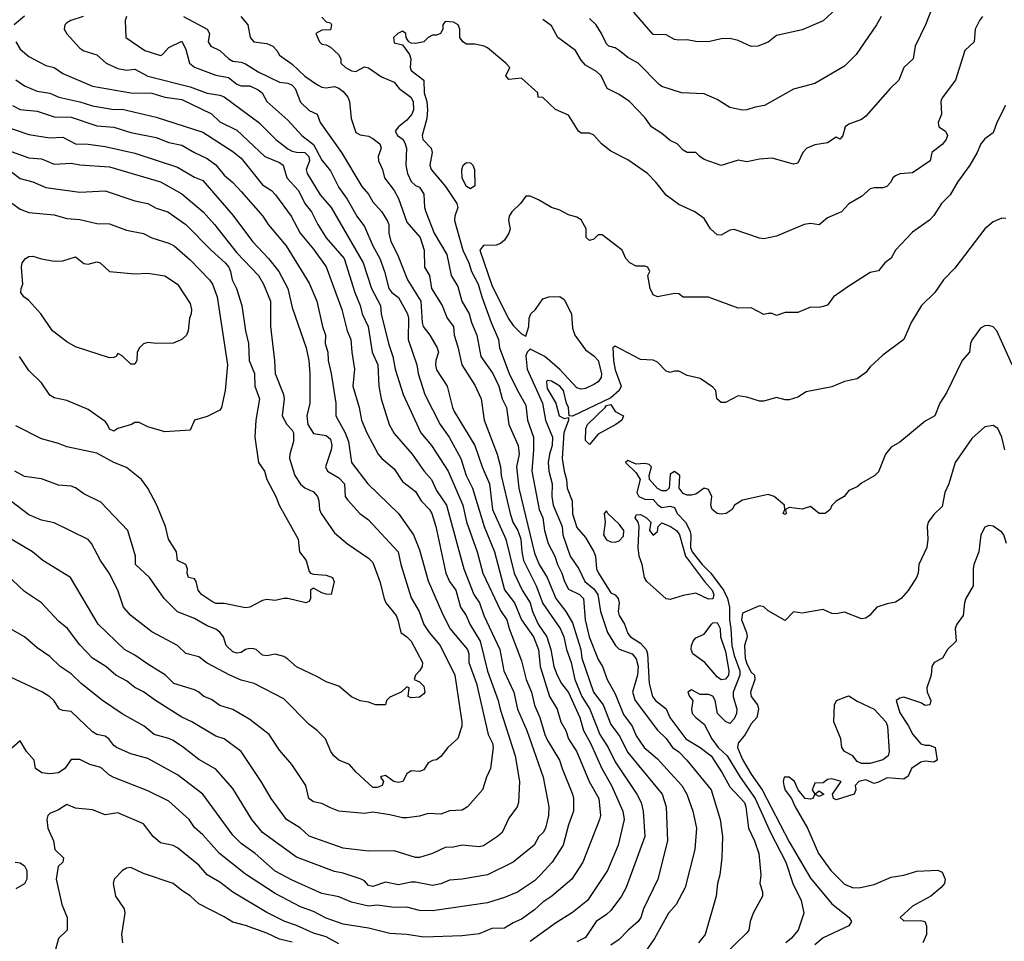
# Model space of a CAD drawing. Header units: metres. Extents: x -46681 to -43747, y -240911 to -237677.
# Tile 109 of 256: x -45896 to -45780, y -240213 to -240104. Entities that reach past the tile are written whole.
import ezdxf

# ---------------------------------------------------------------- set-up
doc = ezdxf.new("R2010")
doc.units = ezdxf.units.M
doc.layers.add('CONTOUR_INDEX', color=1, linetype='Continuous')
doc.layers.add('CONTOUR_INTER', color=3, linetype='Continuous')

msp = doc.modelspace()

# ---------------------------------------------------------------- linework, layer by layer
at = {"layer": 'CONTOUR_INDEX'}
for points, elevation in [([(-45883.58, -240104.02), (-45883.75, -240104.52), (-45883.66, -240106.52), (-45881.45, -240108.02), (-45879.6, -240108.62), (-45879.37, -240108.52), (-45878.6, -240107.69), (-45877.1, -240106.95), (-45876.6, -240107.91), (-45876.18, -240109.52), (-45875.6, -240109.99), (-45873.1, -240110.93), (-45871.6, -240111.21), (-45870.6, -240112), (-45870.1, -240112.2), (-45869.1, -240112.2), (-45868.1, -240112.64), (-45867.62, -240113.02), (-45867.1, -240114.03), (-45864.6, -240116.23), (-45862.97, -240118.02), (-45861.6, -240119.09), (-45860.6, -240120.95), (-45859.6, -240122.18), (-45858.6, -240124.15), (-45857.63, -240125.52), (-45856.5, -240127.52), (-45855.6, -240128.72), (-45854.6, -240131), (-45853.78, -240132.52), (-45853.25, -240134.02), (-45852.74, -240136.02), (-45852.39, -240136.52), (-45851.6, -240137.09), (-45850.54, -240139.02), (-45850.42, -240139.52), (-45850.46, -240142.02), (-45849.43, -240145.02), (-45849.28, -240146.02), (-45848.5, -240148.52), (-45846.68, -240152.02), (-45845.63, -240153.52), (-45844.26, -240156.02), (-45843.64, -240158.02), (-45842.88, -240159.52), (-45841.52, -240164.02), (-45840.28, -240167.02), (-45839.1, -240171.47), (-45837.95, -240173.02), (-45837.1, -240175.03), (-45835.7, -240177.02), (-45835.1, -240178.52), (-45834.93, -240180.52), (-45833.83, -240184.02), (-45832.9, -240185.52), (-45832.49, -240187.02), (-45831.88, -240188.02), (-45831.58, -240189.02), (-45830.6, -240190.53), (-45829.15, -240194.02), (-45828.03, -240196.02), (-45827.82, -240198.02), (-45827.94, -240198.52), (-45829.9, -240203.52), (-45831.19, -240205.52), (-45833.54, -240207.52), (-45834.6, -240208.23), (-45835.6, -240209.13), (-45837.1, -240210.24), (-45838.1, -240210.65), (-45839.1, -240211.28), (-45840.6, -240211.33), (-45842.1, -240211.97), (-45844.1, -240212.18), (-45848.6, -240212.35), (-45850.6, -240212.03), (-45852.6, -240211.93), (-45855.1, -240211.28), (-45858.1, -240210.84), (-45860.1, -240210.11), (-45861.6, -240209.35), (-45863.1, -240208.79), (-45866.1, -240207.23), (-45869.6, -240204.94), (-45872.65, -240202.52), (-45874.6, -240200.32), (-45875.6, -240199.46), (-45876.21, -240198.52), (-45878.6, -240196.35), (-45881.1, -240195.12), (-45885.1, -240193.57), (-45885.6, -240193.29), (-45886.6, -240192.39), (-45887.9, -240192.02), (-45889.1, -240191.46), (-45890.1, -240191.44), (-45890.86, -240192.52), (-45891.6, -240193.02), (-45892.6, -240193.15), (-45893.57, -240193.02), (-45894.31, -240192.52), (-45894.46, -240191.52), (-45895.36, -240190.52), (-45896.1, -240189.25), (-45897.1, -240190.12)], 105), ([(-45780.14, -240114.52), (-45781.16, -240116.52), (-45781.6, -240117.72), (-45782.6, -240118.42), (-45783.07, -240119.02), (-45783.47, -240120.02), (-45784.34, -240121.52), (-45785.82, -240123.52), (-45786.68, -240125.02), (-45787.7, -240126.02), (-45788.6, -240127.45), (-45789.1, -240127.98), (-45791.1, -240129.39), (-45793.09, -240131.52), (-45793.6, -240132.48), (-45794.35, -240133.02), (-45795.1, -240133.97), (-45796.1, -240134.17), (-45798.6, -240135.75), (-45800.41, -240137.02), (-45801.1, -240137.99), (-45801.6, -240138.16), (-45802.1, -240138.28), (-45803.1, -240138.24), (-45804.6, -240138.85), (-45806.1, -240138.87), (-45807.1, -240139.21), (-45807.6, -240138.99), (-45808.1, -240138.96), (-45808.6, -240139.11), (-45810.1, -240138.29), (-45811.6, -240138.33), (-45815.1, -240137.06), (-45818.1, -240137.04), (-45818.6, -240136.65), (-45819.1, -240136.61), (-45821.1, -240137), (-45821.6, -240136.77), (-45821.96, -240136.02), (-45822.26, -240134.52), (-45822.01, -240134.02), (-45822.23, -240133.52), (-45822.6, -240133.39), (-45823.6, -240133.4), (-45824.38, -240133.02), (-45824.84, -240132.52), (-45825.25, -240131.52), (-45827.6, -240129.7), (-45828.1, -240129.72), (-45828.6, -240130.21), (-45829.1, -240130.38), (-45829.51, -240130.02), (-45829.51, -240129.02), (-45830.1, -240127.95), (-45830.6, -240127.65), (-45831.6, -240127.37), (-45832.6, -240126.82), (-45833.6, -240126.49), (-45835.1, -240125.6), (-45836.1, -240125.17), (-45836.6, -240125.16), (-45837.24, -240126.02), (-45838.24, -240127.02), (-45838.55, -240127.52), (-45838.63, -240128.02), (-45838.46, -240129.02), (-45838.59, -240129.52), (-45839.1, -240130.33), (-45839.6, -240130.74), (-45840.1, -240130.93), (-45841.6, -240130.99), (-45842.02, -240131.52), (-45840.6, -240135.66), (-45838.68, -240139.52), (-45838.1, -240140.37), (-45837.1, -240141.36), (-45836.6, -240141.64), (-45836.26, -240140.52), (-45836.21, -240139.52), (-45836, -240139.02), (-45835.48, -240138.52), (-45834.6, -240137.26), (-45833.88, -240137.02), (-45832.6, -240136.99), (-45832.1, -240137.33), (-45831.23, -240139.02), (-45831.1, -240140.7), (-45830.83, -240141.52), (-45829.6, -240143.26), (-45828.6, -240143.94), (-45828.08, -240144.52), (-45827.68, -240146.02), (-45827.72, -240146.52), (-45828.09, -240147.02), (-45828.6, -240147.34), (-45829.6, -240147.79), (-45830.1, -240147.89), (-45830.6, -240147.71), (-45832.6, -240145.57), (-45834.36, -240144.02), (-45836.1, -240143.19), (-45836.43, -240143.52), (-45836.6, -240143.96), (-45836.46, -240145.52), (-45834.64, -240149.52), (-45834.29, -240151.52), (-45833.48, -240153.52), (-45833.51, -240154.52), (-45833.83, -240155.52), (-45833.98, -240156.52), (-45833.89, -240157.52), (-45833.52, -240159.02), (-45833.53, -240160.52), (-45833.37, -240161.52), (-45832.33, -240164.02), (-45832.25, -240165.02), (-45831.38, -240167.52), (-45830.35, -240169.02), (-45829.65, -240170.52), (-45828.6, -240171.37), (-45828.13, -240172.02), (-45827.8, -240174.02), (-45827.01, -240176.52), (-45826.04, -240178.02), (-45825.6, -240178.47), (-45824.1, -240179), (-45823.6, -240179.61), (-45823.4, -240180.52), (-45823.46, -240181.52), (-45824.03, -240183.52), (-45823.74, -240184.52), (-45821.1, -240188), (-45820.1, -240188.97), (-45819.34, -240190.02), (-45818.6, -240190.55), (-45817.64, -240191.52), (-45814.8, -240195.02), (-45813.75, -240198.52), (-45813.47, -240200.52), (-45813.52, -240203.02), (-45813.78, -240205.02), (-45814.06, -240206.02), (-45814.19, -240207.52), (-45815.5, -240212.02), (-45816.27, -240213.02)], 100), ([(-45902.6, -240115.35), (-45895.1, -240117.92), (-45892.6, -240118.29), (-45891.1, -240118.22), (-45889.6, -240119.01), (-45888.1, -240119.04), (-45886.1, -240119.32), (-45882.6, -240120.1), (-45877.6, -240121.75), (-45875.6, -240122.93), (-45874.6, -240123.32), (-45871.1, -240127.41), (-45868.75, -240130.52), (-45866.88, -240132.52), (-45865.68, -240134.02), (-45864.6, -240136.02), (-45864.1, -240138.26), (-45862.45, -240143.02), (-45862.15, -240144.52), (-45862.03, -240146.02), (-45862.03, -240149.52), (-45862.36, -240151.02), (-45862.24, -240152.02), (-45861.6, -240153.11), (-45860.1, -240153.31), (-45859.6, -240153.76), (-45859.44, -240154.52), (-45859.5, -240155.02), (-45860.17, -240157.02), (-45859.93, -240157.52), (-45858.6, -240158.32), (-45857.96, -240159.02), (-45857.87, -240160.52), (-45857.6, -240160.91), (-45856.13, -240162.52), (-45855.1, -240163.27), (-45851.63, -240167.02), (-45851.32, -240168.52), (-45850.1, -240172.44), (-45849.14, -240174.02), (-45848.6, -240175.58), (-45847.99, -240176.52), (-45846.69, -240178.02), (-45844.95, -240181.52), (-45844.14, -240187.02), (-45844.15, -240187.52), (-45844.6, -240188.99), (-45845.8, -240190.02), (-45846.6, -240191.1), (-45847.1, -240191.49), (-45847.6, -240191.58), (-45848.1, -240191.86), (-45848.6, -240192.66), (-45849.1, -240192.86), (-45850.1, -240192.8), (-45850.6, -240193.15), (-45851.06, -240194.02), (-45851.6, -240194.14), (-45852.12, -240194.02), (-45853.1, -240193.32), (-45853.6, -240193.43), (-45853.72, -240193.52), (-45853.37, -240194.02), (-45853.51, -240194.52), (-45854.1, -240194.76), (-45854.6, -240194.73), (-45856.6, -240192.9), (-45857.34, -240192.02), (-45858.6, -240191.54), (-45859.18, -240191.02), (-45859.56, -240190.52), (-45860.19, -240189.02), (-45861.15, -240188.02), (-45862.1, -240187.33), (-45865.1, -240184.32), (-45868.58, -240182.52), (-45870.1, -240182.12), (-45871.43, -240181.52), (-45874.1, -240180.1), (-45875.1, -240179.38), (-45876.6, -240178.96), (-45877.6, -240178.02), (-45880.6, -240176.41), (-45883.1, -240174.5), (-45883.94, -240173.52), (-45884.62, -240171.52), (-45885.65, -240169.52), (-45886.64, -240168.02), (-45887.71, -240166.02), (-45888.1, -240165.57), (-45892.1, -240163.61), (-45893.6, -240163.29), (-45895.1, -240162.68), (-45897.1, -240161.15)], 110), ([(-45896.68, -240203.52), (-45896.1, -240203.62), (-45895.6, -240203.94), (-45895.33, -240204.52), (-45895.33, -240205.52), (-45895.6, -240206.08), (-45896.6, -240206.66)], 105)]:
    msp.add_lwpolyline(points, dxfattribs=dict(at, elevation=elevation))
at = {"layer": 'CONTOUR_INTER'}
for points, elevation in [([(-45788.77, -240103.02), (-45789.55, -240105.02), (-45790.8, -240107.52), (-45791.01, -240109.02), (-45792.11, -240110.02), (-45792.69, -240111.52), (-45793.74, -240112.52), (-45796.6, -240115.76), (-45797.1, -240116.15), (-45798.6, -240116.69), (-45799.02, -240117.02), (-45799.3, -240118.02), (-45799.6, -240118.48), (-45800.1, -240118.23), (-45801.1, -240118.89), (-45802.6, -240119.13), (-45803.55, -240119.52), (-45804.01, -240120.02), (-45804.6, -240121.27), (-45805.1, -240121.42), (-45807.6, -240120.7), (-45809.1, -240120.81), (-45810.6, -240121.15), (-45811.6, -240120.94), (-45813.6, -240121.56), (-45815.6, -240120.87), (-45816.14, -240120.52), (-45816.6, -240120.04), (-45817.6, -240120.03), (-45818.1, -240119.74), (-45818.81, -240119.02), (-45819.6, -240118.63), (-45820.6, -240117.8), (-45821.83, -240117.02), (-45822.6, -240115.9), (-45824.39, -240114.02), (-45825.6, -240113.21), (-45827.05, -240112.52), (-45827.75, -240111.02), (-45828.27, -240110.52), (-45829.6, -240109.76), (-45830.1, -240109.17), (-45830.75, -240108.02), (-45832.82, -240106.52), (-45833.6, -240105.13), (-45834.6, -240104.4)], 102), ([(-45800.1, -240103.12), (-45801.6, -240104.56), (-45804.1, -240105.59), (-45807.1, -240106.27), (-45808.1, -240107.07), (-45809.3, -240107.52), (-45810.1, -240107.57), (-45811.6, -240106.86), (-45812.6, -240106.61), (-45813.6, -240106.64), (-45815.1, -240107.01), (-45816.6, -240106.96), (-45817.6, -240106.76), (-45818.6, -240106.83), (-45819.1, -240106.72), (-45820.1, -240106.18), (-45821.6, -240106.13), (-45823.9, -240103.52)], 104), ([(-45888.68, -240104.02), (-45890.16, -240104.52), (-45890.6, -240104.79), (-45890.85, -240105.02), (-45890.94, -240105.52), (-45890.6, -240106.08), (-45889.1, -240107.74), (-45888.6, -240108.06), (-45887.1, -240108.53), (-45885.98, -240109.52), (-45884.6, -240110.15), (-45883.6, -240110.36), (-45882.6, -240110.24), (-45881.1, -240111.04), (-45876.1, -240112.31), (-45874.1, -240113.07), (-45872.6, -240113.3), (-45872.1, -240113.5), (-45868.03, -240116.52), (-45866.01, -240118.52), (-45864.6, -240119.59), (-45864.1, -240119.88), (-45863.6, -240119.99), (-45862.6, -240120.04), (-45862.13, -240120.52), (-45862.06, -240121.02), (-45862.46, -240122.02), (-45862.35, -240122.52), (-45860.81, -240125.02), (-45859.5, -240126.52), (-45855.73, -240133.02), (-45854.77, -240136.02), (-45853.71, -240138.02), (-45853.64, -240139.02), (-45852.78, -240142.52), (-45852.24, -240144.02), (-45851.96, -240145.52), (-45851.03, -240148.52), (-45848.95, -240153.02), (-45847.69, -240154.52), (-45845.75, -240157.52), (-45844.03, -240161.52), (-45843.6, -240163.47), (-45842.33, -240167.02), (-45841.66, -240169.52), (-45839.6, -240173.91), (-45838.84, -240175.02), (-45838.57, -240176.02), (-45837.1, -240179.83), (-45836.56, -240182.02), (-45835.95, -240183.52), (-45835.6, -240185.04), (-45834.94, -240186.52), (-45834.35, -240188.52), (-45834.1, -240189.14), (-45832.63, -240191.52), (-45832.34, -240192.52), (-45831.1, -240195.52), (-45830.99, -240196.02), (-45831, -240197.52), (-45831.6, -240199.15), (-45832.21, -240201.52), (-45833.5, -240203.52), (-45834.87, -240205.02), (-45835.6, -240205.72), (-45837.6, -240207.04), (-45839.1, -240207.68), (-45841.1, -240208.3), (-45847.6, -240209.25), (-45849.1, -240209.23), (-45850.6, -240208.83), (-45852.1, -240208.86), (-45854.1, -240208.6), (-45855.1, -240208.71), (-45857.1, -240208.23), (-45858.6, -240207.61), (-45860.6, -240207.21), (-45864.1, -240205.64), (-45866.1, -240204.57), (-45868.45, -240202.52), (-45870.1, -240201.34), (-45871.1, -240200.35), (-45874.6, -240195.52), (-45877.6, -240193.27), (-45881.1, -240191.33), (-45883.1, -240190.78), (-45884.79, -240190.02), (-45885.1, -240189.81), (-45885.68, -240189.02), (-45886.1, -240188.72), (-45887.1, -240188.5), (-45887.6, -240188.2), (-45890.1, -240185.8), (-45891.1, -240185.7), (-45891.49, -240185.52), (-45892.15, -240184.52), (-45892.6, -240184.07), (-45893.49, -240183.52), (-45898.6, -240181.14)], 106), ([(-45895.6, -240104), (-45896.81, -240105.02)], 107), ([(-45876.89, -240104.02), (-45874.1, -240105.52), (-45873.83, -240106.02), (-45873.97, -240107.02), (-45873.68, -240107.52), (-45872.6, -240108.04), (-45871.54, -240109.02), (-45871.1, -240109.29), (-45870.1, -240109.4), (-45869.6, -240109.59), (-45868.1, -240110.55), (-45865.6, -240111.76), (-45864.6, -240111.87), (-45864.1, -240112.1), (-45863.75, -240112.52), (-45863.1, -240114.13), (-45862.1, -240115.09), (-45861.17, -240115.52), (-45860.8, -240116.52), (-45858.31, -240120.02), (-45855.91, -240124.02), (-45855.1, -240124.95), (-45854.6, -240125.83), (-45853.6, -240126.97), (-45852.92, -240128.02), (-45852.73, -240128.52), (-45852.71, -240129.52), (-45852.49, -240130.52), (-45851.7, -240132.02), (-45850.54, -240135.02), (-45848.97, -240137.52), (-45848.81, -240140.02), (-45848.68, -240140.52), (-45847.9, -240141.52), (-45847.05, -240143.02), (-45846.89, -240143.52), (-45847.2, -240144.52), (-45847.24, -240145.02), (-45847.1, -240145.6), (-45845.86, -240147.52), (-45845.25, -240150.02), (-45845.02, -240150.52), (-45842.6, -240154.5), (-45841.75, -240157.02), (-45840.86, -240159.02), (-45840.52, -240162.02), (-45838.96, -240165.52), (-45837.99, -240169.52), (-45837.04, -240171.52), (-45836.1, -240173.01), (-45835.81, -240174.02), (-45835.16, -240175.52), (-45834.15, -240177.02), (-45833.65, -240178.52), (-45833.31, -240180.52), (-45832.91, -240181.52), (-45832.4, -240182.52), (-45831.6, -240183.57), (-45830.26, -240186.52), (-45829.83, -240188.02), (-45828.98, -240189.52), (-45827.64, -240192.52), (-45826.53, -240194.52), (-45825.18, -240197.52), (-45825.03, -240198.52), (-45825.75, -240201.52), (-45827, -240204.52), (-45829.35, -240208.02), (-45831.1, -240209.46), (-45833.1, -240210.69), (-45836.1, -240212.87)], 104), ([(-45870.15, -240104.02), (-45869.33, -240105.02), (-45869.04, -240106.52), (-45868.6, -240107.02), (-45867.1, -240107.22), (-45866.37, -240107.52), (-45865.9, -240108.02), (-45865.6, -240108.6), (-45864.1, -240109.64), (-45862.6, -240111.06), (-45861.1, -240112.06), (-45860.6, -240112.33), (-45860.1, -240112.41), (-45859.1, -240112.28), (-45858.6, -240112.46), (-45858.1, -240112.85), (-45857.56, -240113.52), (-45857.34, -240114.02), (-45857.14, -240116.02), (-45856.6, -240117.68), (-45856.1, -240117.97), (-45855.1, -240118.13), (-45854.6, -240118.37), (-45853.8, -240119.02), (-45853.64, -240119.52), (-45853.98, -240120.52), (-45853.93, -240121.02), (-45853.45, -240122.02), (-45853.25, -240123.02), (-45852.11, -240124.52), (-45851.6, -240125.44), (-45850.6, -240128.22), (-45849.02, -240130.02), (-45848.55, -240131.52), (-45848.52, -240133.52), (-45847.95, -240134.52), (-45847.7, -240136.02), (-45846.43, -240138.02), (-45845.87, -240139.52), (-45845.13, -240140.52), (-45845.04, -240141.52), (-45844.6, -240142.91), (-45844.13, -240145.02), (-45842.6, -240147.42), (-45841.85, -240149.02), (-45841.51, -240151.52), (-45839.96, -240155.52), (-45839.6, -240157.02), (-45839.5, -240158.02), (-45838.43, -240162.52), (-45838.12, -240163.52), (-45837.54, -240164.52), (-45837.19, -240165.52), (-45837.09, -240167.02), (-45836.87, -240168.02), (-45835.39, -240171.02), (-45834.6, -240173.08), (-45832.55, -240176.02), (-45832.13, -240177.02), (-45831.83, -240178.52), (-45831.27, -240180.02), (-45830.84, -240182.02), (-45830.03, -240184.02), (-45829.06, -240185.52), (-45827.91, -240188.52), (-45826.91, -240190.02), (-45826.1, -240191.73), (-45823.55, -240195.52), (-45823.04, -240196.52), (-45822.8, -240197.52), (-45822.59, -240200.52), (-45824.8, -240206.52), (-45825.33, -240207.52), (-45826.6, -240209.21), (-45827.1, -240209.7), (-45828.32, -240210.52), (-45829.6, -240212.39), (-45830.6, -240212.89)], 103), ([(-45860.6, -240104.12), (-45860.1, -240104.64), (-45859.6, -240104.79), (-45859.46, -240105.02), (-45859.6, -240105.6), (-45860.6, -240105.64), (-45861.33, -240106.02), (-45860.88, -240107.02), (-45860.6, -240107.3), (-45860.1, -240107.37), (-45859.6, -240107.62), (-45858.65, -240108.52), (-45858.39, -240109.02), (-45858.38, -240109.52), (-45857.81, -240110.02), (-45857.1, -240110.42), (-45856.6, -240110.49), (-45855.6, -240109.97), (-45855.1, -240110.06), (-45853.6, -240111.12), (-45852.1, -240111.76), (-45851.49, -240112.52), (-45850.14, -240113.52), (-45849.88, -240114.02), (-45849.82, -240115.02), (-45850.02, -240115.52), (-45850.6, -240116.22), (-45851.58, -240117.02), (-45851.99, -240117.52), (-45851.7, -240118.02), (-45851.05, -240118.52), (-45850.79, -240119.02), (-45850.66, -240119.52), (-45850.73, -240121.52), (-45850.54, -240122.52), (-45850.1, -240123.44), (-45849.6, -240123.92), (-45849.1, -240124.12), (-45848.6, -240124.93), (-45848.54, -240126.52), (-45848.37, -240127.02), (-45847.4, -240129.52), (-45845.91, -240132.02), (-45845.37, -240134.52), (-45844.6, -240135.8), (-45844.13, -240137.52), (-45843.26, -240139.02), (-45842.99, -240140.02), (-45842.37, -240141.52), (-45841.88, -240144.02), (-45840.5, -240146.02), (-45839.79, -240147.52), (-45839.39, -240149.02), (-45838.89, -240150.02), (-45838.6, -240152.02), (-45837.51, -240154.52), (-45837.4, -240155.52), (-45837.72, -240157.02), (-45837.41, -240159.52), (-45835.6, -240167.19), (-45835.03, -240168.52), (-45834.11, -240170.02), (-45833.08, -240172.52), (-45831.88, -240174.02), (-45831.1, -240175.36), (-45830.14, -240178.52), (-45830.03, -240179.52), (-45828.64, -240183.52), (-45827.52, -240185.02), (-45826.6, -240187.34), (-45825.6, -240188.61), (-45824.6, -240190.62), (-45820.54, -240195.52), (-45820.09, -240197.02), (-45819.92, -240201.02), (-45821.08, -240205.52), (-45822.75, -240209.02), (-45823.05, -240210.02), (-45823.39, -240210.52), (-45824.55, -240211.52), (-45825.6, -240212.63), (-45826.6, -240213.31)], 102), ([(-45782.88, -240104.02), (-45783.23, -240104.52), (-45783.72, -240105.52), (-45783.83, -240107.02), (-45784.95, -240108.02), (-45786.02, -240111.52), (-45787.6, -240113.59), (-45787.77, -240114.02), (-45787.69, -240115.52), (-45788.07, -240116.52), (-45788.01, -240117.02), (-45787.21, -240117.52), (-45787, -240118.02), (-45787.12, -240118.52), (-45787.6, -240119.1), (-45788.82, -240120.02), (-45789.01, -240121.02), (-45791.1, -240122.41), (-45792.6, -240122.53), (-45793.1, -240122.79), (-45793.43, -240123.02), (-45793.63, -240123.52), (-45794.12, -240124.02), (-45794.6, -240124.19), (-45795.6, -240124.17), (-45796.1, -240124.32), (-45797.1, -240125.22), (-45798.6, -240126.09), (-45799.45, -240127.02), (-45801.1, -240127.71), (-45802.1, -240128.53), (-45803.1, -240128.4), (-45803.86, -240128.52), (-45807.1, -240129.86), (-45808.6, -240130.2), (-45809.1, -240130.13), (-45812.1, -240129.09), (-45812.6, -240129.17), (-45813.6, -240129.76), (-45814.1, -240129.73), (-45814.86, -240129.02), (-45815.6, -240127.79), (-45816.73, -240127.02), (-45818.6, -240126.17), (-45820.1, -240125.06), (-45821.3, -240123.52), (-45822.29, -240122.52), (-45824.6, -240120.91), (-45826.6, -240119.88), (-45827.71, -240119.02), (-45828.6, -240117.99), (-45829.1, -240117.77), (-45830.1, -240117.76), (-45830.42, -240117.52), (-45831.6, -240115.64), (-45833.1, -240114.97), (-45834.6, -240113.55), (-45835.15, -240113.52), (-45835.18, -240113.02), (-45837.1, -240111.27), (-45838.6, -240111.44), (-45838.95, -240111.02), (-45838.48, -240110.02), (-45838.95, -240109.52), (-45841.1, -240107.73), (-45841.52, -240107.52), (-45842.6, -240107.27), (-45843.6, -240107.3), (-45844.02, -240107.02), (-45844.37, -240106.52), (-45844.36, -240105.52), (-45844.57, -240105.02), (-45845.1, -240104.7), (-45846.1, -240104.62), (-45846.35, -240105.02), (-45846.38, -240105.52), (-45846.66, -240106.02), (-45847.1, -240106.22), (-45847.6, -240106.24), (-45848.1, -240106.51), (-45848.6, -240107.03), (-45849.6, -240107.22), (-45850.1, -240107.17), (-45850.38, -240107.02), (-45850.67, -240106.52), (-45850.74, -240106.02), (-45851.1, -240105.76), (-45851.68, -240106.02), (-45852.18, -240106.52), (-45852.1, -240107.14), (-45851.1, -240107.37), (-45850.3, -240108.52), (-45850.15, -240109.02), (-45850.23, -240110.02), (-45850.1, -240110.4), (-45848.61, -240111.52), (-45848.55, -240113.02), (-45848.25, -240114.02), (-45848.16, -240115.02), (-45848.26, -240116.02), (-45848.81, -240118.02), (-45848.73, -240118.52), (-45847.73, -240119.52), (-45847.63, -240120.02), (-45847.89, -240121.52), (-45847.73, -240122.02), (-45846.05, -240124.02), (-45844.73, -240126.02), (-45844.59, -240126.52), (-45844.96, -240127.52), (-45845, -240128.02), (-45844.03, -240131.52), (-45843.31, -240133.02), (-45842.99, -240134.02), (-45842.21, -240135.52), (-45841.79, -240137.02), (-45840.69, -240140.02), (-45839.81, -240142.02), (-45839.69, -240143.02), (-45838.56, -240146.02), (-45837.6, -240148.02), (-45836.6, -240149.76), (-45836.4, -240151.52), (-45835.7, -240153.52), (-45835.7, -240155.02), (-45835.9, -240157.52), (-45835.04, -240162.02), (-45834.6, -240163.02), (-45834.42, -240164.52), (-45833.98, -240166.02), (-45833.2, -240167.52), (-45832.89, -240168.52), (-45832.35, -240169.52), (-45832.07, -240170.52), (-45831.6, -240171.41), (-45830.27, -240172.02), (-45829.82, -240172.52), (-45829.62, -240175.02), (-45829.13, -240177.02), (-45828.1, -240179.67), (-45827.57, -240180.52), (-45827.02, -240182.02), (-45826.1, -240183.73), (-45825.1, -240186.16), (-45824.09, -240187.52), (-45823.6, -240188.65), (-45822.68, -240190.02), (-45821.1, -240191.38), (-45819.6, -240193), (-45818.24, -240194.52), (-45817.64, -240195.52), (-45816.94, -240197.52), (-45816.5, -240199.52), (-45816.73, -240202.02), (-45817.85, -240206.52), (-45818.9, -240208.52), (-45819.82, -240209.52), (-45821.45, -240212.52), (-45822.53, -240214.02)], 101), ([(-45794.77, -240104.02), (-45795.32, -240105.02), (-45797.72, -240108.52), (-45799.1, -240109.88), (-45802.6, -240111.91), (-45805.1, -240112.59), (-45808.52, -240114.52), (-45809.6, -240114.69), (-45810.6, -240115.03), (-45811.1, -240115.05), (-45812.6, -240114.75), (-45814.1, -240113.79), (-45815.6, -240113.12), (-45818.27, -240113.02), (-45820.6, -240112.25), (-45820.92, -240112.02), (-45823.37, -240109.52), (-45824.6, -240108.84), (-45825.6, -240108.02), (-45826.1, -240107.73), (-45826.82, -240107.52), (-45827.1, -240107.26), (-45827.7, -240106.02), (-45828.34, -240105.02), (-45829.1, -240104.27)], 103), ([(-45896.62, -240107.02), (-45896.1, -240107.88), (-45895.1, -240108.74), (-45893.1, -240109.79), (-45892.1, -240110.05), (-45891.1, -240110.72), (-45887.6, -240112.22), (-45883.1, -240113.03), (-45880.6, -240113.06), (-45879.1, -240113.51), (-45877.1, -240113.79), (-45873.6, -240115.49), (-45872.6, -240116.42), (-45870.6, -240117.4), (-45867.33, -240120.52), (-45865.6, -240121.19), (-45865.15, -240121.52), (-45864.73, -240123.02), (-45863.34, -240124.52), (-45862.6, -240126.02), (-45861.82, -240127.02), (-45861.07, -240128.52), (-45860.1, -240130.07), (-45857.99, -240132.52), (-45856.71, -240136.52), (-45856.08, -240138.02), (-45855.85, -240139.02), (-45855.14, -240140.52), (-45854.69, -240143.52), (-45854.03, -240145.02), (-45853.9, -240147.52), (-45853.61, -240149.02), (-45852.7, -240152.02), (-45852.1, -240153.11), (-45849.97, -240155.52), (-45848.6, -240157.48), (-45847.69, -240158.52), (-45847.1, -240159.79), (-45845.92, -240161.52), (-45843.89, -240169.02), (-45842.71, -240172.02), (-45842.06, -240173.02), (-45841.56, -240174.52), (-45839.68, -240178.52), (-45839.18, -240181.02), (-45838.01, -240183.52), (-45837.57, -240185.52), (-45836.48, -240188.02), (-45834.57, -240193.52), (-45833.89, -240197.02), (-45833.92, -240198.02), (-45834.3, -240199.52), (-45834.58, -240200.02), (-45835.07, -240200.52), (-45835.63, -240201.52), (-45838.1, -240203.54), (-45841.1, -240205.01), (-45844.1, -240205.53), (-45845.6, -240205.64), (-45846.6, -240206.08), (-45847.6, -240206.28), (-45849.6, -240205.9), (-45850.1, -240205.87), (-45851.6, -240206.18), (-45853.1, -240205.9), (-45854.6, -240206.4), (-45855.1, -240206.29), (-45855.6, -240205.72), (-45855.98, -240205.52), (-45858.1, -240204.84), (-45859.1, -240204.64), (-45863.6, -240202.95), (-45867.61, -240200.02), (-45868.83, -240198.52), (-45871.1, -240194.87), (-45873.1, -240192.59), (-45875.1, -240191.43), (-45876.87, -240190.02), (-45878.1, -240189.23), (-45878.6, -240188.96), (-45880.33, -240188.52), (-45881.53, -240187.52), (-45884.1, -240186.07), (-45886.41, -240184.52), (-45888.95, -240182.52), (-45890.1, -240181.36), (-45891.4, -240180.52), (-45892.6, -240179.34), (-45894.1, -240178.32), (-45895.6, -240177.01), (-45897.33, -240176.02)], 107), ([(-45896.6, -240111.47), (-45895.6, -240112.18), (-45894.1, -240112.8), (-45892.6, -240113.04), (-45891.57, -240113.52), (-45889.1, -240114.07), (-45887.6, -240114.55), (-45885.1, -240114.96), (-45884.1, -240114.94), (-45880.1, -240115.89), (-45874.6, -240117.65), (-45871.1, -240119.9), (-45870.1, -240120.71), (-45867.6, -240123.83), (-45866.55, -240124.52), (-45866.07, -240125.02), (-45864.2, -240127.52), (-45863.16, -240129.52), (-45861.6, -240131.4), (-45860.1, -240133.49), (-45858.27, -240138.52), (-45857.61, -240141.02), (-45857.19, -240142.02), (-45857.09, -240143.52), (-45856.75, -240145.52), (-45856.96, -240147.52), (-45856.21, -240150.02), (-45855.94, -240151.52), (-45855.32, -240153.02), (-45853.97, -240155.52), (-45853.55, -240156.02), (-45852.1, -240157.25), (-45851.1, -240158.74), (-45849.6, -240159.92), (-45848.93, -240161.02), (-45847.93, -240162.02), (-45847.65, -240162.52), (-45847.21, -240164.02), (-45846, -240169.52), (-45845.6, -240170.49), (-45844.84, -240171.52), (-45844.31, -240173.52), (-45843.62, -240174.52), (-45843.21, -240175.52), (-45841.99, -240177.52), (-45841.1, -240181.06), (-45839.84, -240184.52), (-45839.63, -240185.52), (-45837.86, -240191.02), (-45837.36, -240194.02), (-45837.47, -240196.52), (-45837.64, -240197.02), (-45838.6, -240198.34), (-45839.4, -240200.02), (-45839.92, -240200.52), (-45841.6, -240201.59), (-45842.1, -240201.71), (-45844.1, -240201.52), (-45845.1, -240201.78), (-45846.1, -240201.82), (-45847.6, -240202.52), (-45849.1, -240202.96), (-45849.6, -240202.99), (-45852.1, -240202.21), (-45855.1, -240202.24), (-45858.1, -240201.89), (-45862.1, -240200.46), (-45863.11, -240199.52), (-45864.77, -240198.52), (-45866.58, -240196.02), (-45867.73, -240194.02), (-45870.11, -240190.52), (-45872.09, -240189.02), (-45873.1, -240188.69), (-45875.91, -240187.02), (-45877.1, -240186.47), (-45880.19, -240184.52), (-45881.6, -240183.49), (-45882.6, -240182.96), (-45883.6, -240182.19), (-45884.85, -240181.52), (-45886.03, -240180.52), (-45887.58, -240179.52), (-45889.1, -240177.97), (-45890.55, -240176.02), (-45891.6, -240175.17), (-45893.6, -240173.03), (-45895.6, -240171.67), (-45898.44, -240169.02)], 108), ([(-45897.02, -240114.52), (-45896.1, -240114.97), (-45894.1, -240115.16), (-45892.1, -240115.83), (-45890.1, -240115.86), (-45887.1, -240116.9), (-45885.1, -240117.05), (-45883.1, -240117.67), (-45880.1, -240118.27), (-45878.6, -240118.84), (-45877.1, -240119.18), (-45875.6, -240120.05), (-45874.1, -240120.72), (-45873.1, -240121.49), (-45872.1, -240122.68), (-45871.1, -240123.55), (-45870.1, -240124.64), (-45867.54, -240127.52), (-45866.94, -240128.52), (-45864.82, -240131.02), (-45862.1, -240135.41), (-45861.19, -240137.52), (-45860.52, -240140.52), (-45860.17, -240141.52), (-45860.21, -240142.52), (-45859.91, -240143.52), (-45859.88, -240144.52), (-45859.51, -240146.02), (-45858.98, -240149.52), (-45858.98, -240151.02), (-45857.87, -240153.02), (-45857.46, -240154.02), (-45857.13, -240156.52), (-45855.18, -240159.02), (-45851.6, -240162.5), (-45849.82, -240165.02), (-45849.1, -240166.8), (-45848.1, -240170.44), (-45846.54, -240174.02), (-45845.55, -240176.02), (-45843.47, -240178.52), (-45843.31, -240179.02), (-45843.3, -240180.02), (-45842.41, -240182.52), (-45841.03, -240188.52), (-45840.54, -240189.52), (-45840.46, -240190.02), (-45840.75, -240192.52), (-45841.23, -240193.52), (-45841.72, -240195.02), (-45843.47, -240197.02), (-45844.1, -240197.42), (-45845.6, -240197.47), (-45846.6, -240197.9), (-45848.1, -240197.81), (-45849.1, -240198.12), (-45850.6, -240198.31), (-45851.1, -240198.31), (-45852.6, -240197.95), (-45854.6, -240197.66), (-45855.6, -240197.79), (-45858.6, -240197.51), (-45859.6, -240197.15), (-45860.6, -240196.63), (-45861.6, -240196.43), (-45862.13, -240196.02), (-45862.51, -240194.52), (-45863.1, -240193.58), (-45864.15, -240192.02), (-45865.6, -240190.34), (-45866.82, -240188.52), (-45869.1, -240186.75), (-45871.1, -240185.56), (-45872.6, -240185.1), (-45873.6, -240184.38), (-45874.51, -240184.02), (-45875.07, -240183.52), (-45875.6, -240183.24), (-45878.04, -240182.52), (-45878.99, -240181.52), (-45881.1, -240180.25), (-45882.6, -240179.17), (-45883.84, -240178.52), (-45886.93, -240175.52), (-45890.19, -240170.02), (-45893.44, -240168.02), (-45894.67, -240167.02), (-45898.03, -240165.02)], 109), ([(-45897.6, -240119.76), (-45895.1, -240120.66), (-45893.6, -240120.78), (-45892.1, -240121.42), (-45890.1, -240121.28), (-45889.1, -240121.49), (-45885.6, -240121.71), (-45879.6, -240123.5), (-45877.1, -240124.89), (-45874.59, -240127.02), (-45873.25, -240128.52), (-45870.6, -240131.82), (-45868.08, -240134.52), (-45867.47, -240135.52), (-45866.66, -240137.52), (-45866.64, -240140.52), (-45866.16, -240144.52), (-45866.11, -240146.02), (-45865.12, -240148.52), (-45865.06, -240149.02), (-45865.27, -240151.02), (-45864.72, -240152.02), (-45864.1, -240152.69), (-45863.94, -240153.02), (-45863.93, -240154.02), (-45864.39, -240155.52), (-45864.42, -240156.02), (-45863.8, -240158.02), (-45863.1, -240159.04), (-45862.6, -240159.48), (-45861.6, -240159.96), (-45861.13, -240160.52), (-45860.96, -240161.02), (-45860.89, -240162.02), (-45860.68, -240162.52), (-45859.1, -240164.79), (-45857.6, -240166.07), (-45855.1, -240167.75), (-45854.6, -240168.28), (-45853.8, -240170.52), (-45853.29, -240172.52), (-45853.06, -240173.02), (-45851.88, -240174.52), (-45851.65, -240175.02), (-45851.33, -240176.52), (-45850.6, -240177), (-45850.1, -240177.53), (-45848.77, -240180.02), (-45848.81, -240180.52), (-45849.1, -240181.02), (-45849.59, -240181.52), (-45849.75, -240182.02), (-45849.1, -240182.3), (-45848.6, -240182.81), (-45848.48, -240183.52), (-45848.6, -240183.73), (-45849.1, -240184.12), (-45850.1, -240184.21), (-45850.43, -240184.02), (-45850.33, -240183.02), (-45850.6, -240182.89), (-45851.28, -240183.52), (-45852.6, -240184.1), (-45852.98, -240184.52), (-45853.1, -240185.03), (-45854.28, -240185.02), (-45855.1, -240184.71), (-45856.1, -240184.53), (-45857.1, -240184.09), (-45858.6, -240182.84), (-45860.1, -240182.31), (-45861.1, -240181.71), (-45863.6, -240180.54), (-45864.6, -240179.64), (-45865.1, -240179.35), (-45866.1, -240179.07), (-45867.1, -240179.25), (-45867.6, -240179.19), (-45868.33, -240178.52), (-45868.6, -240178.42), (-45869.1, -240178.39), (-45869.6, -240178.52), (-45870.1, -240178.85), (-45870.6, -240178.94), (-45871.1, -240178.78), (-45871.86, -240178.02), (-45872.17, -240177.02), (-45872.6, -240176.46), (-45873.1, -240176.1), (-45874.1, -240175.71), (-45875.6, -240174.85), (-45877.6, -240174.07), (-45879.18, -240172.52), (-45880.88, -240170.02), (-45882.54, -240168.52), (-45882.53, -240167.52), (-45883.42, -240164.52), (-45886.6, -240161.17), (-45888.6, -240160.21), (-45889.6, -240159.47), (-45890.1, -240159.3), (-45891.6, -240159.19), (-45893.6, -240158.42), (-45895.6, -240158.16), (-45896.74, -240157.52)], 111), ([(-45843.96, -240121.52), (-45843.6, -240121.22), (-45843.1, -240121.25), (-45842.83, -240121.52), (-45842.66, -240122.02), (-45842.6, -240123.96), (-45843.1, -240124.32), (-45843.6, -240124.04), (-45844.1, -240123.05), (-45844.14, -240122.02), (-45843.96, -240121.52)], 101), ([(-45897.1, -240122.34), (-45896.1, -240123.11), (-45894.6, -240123.47), (-45893.1, -240124.15), (-45889.1, -240124.71), (-45886.1, -240124.53), (-45882.6, -240125.7), (-45881.1, -240126.05), (-45880.1, -240126.58), (-45878.74, -240127.02), (-45876.6, -240128.5), (-45873.65, -240131.52), (-45871.98, -240133.02), (-45871.57, -240133.52), (-45871.35, -240134.02), (-45871.15, -240135.02), (-45870.64, -240136.02), (-45870.01, -240138.02), (-45869.59, -240141.02), (-45869.23, -240142.52), (-45869.16, -240144.52), (-45868.53, -240146.02), (-45868.49, -240147.52), (-45867.95, -240149.02), (-45868.38, -240151.52), (-45868.5, -240153.52), (-45868.05, -240156.52), (-45867.34, -240157.52), (-45867.09, -240158.52), (-45866.02, -240160.52), (-45865.64, -240161.52), (-45863.41, -240165.52), (-45863.23, -240167.02), (-45862.45, -240168.02), (-45862.1, -240169.32), (-45861.95, -240169.52), (-45861.6, -240169.65), (-45860.1, -240169.78), (-45859.35, -240170.02), (-45859.15, -240170.52), (-45859.5, -240172.02), (-45860.1, -240172.01), (-45860.6, -240171.85), (-45861.6, -240171.3), (-45861.93, -240171.52), (-45861.93, -240172.52), (-45862.1, -240172.86), (-45862.48, -240173.02), (-45864.6, -240172.52), (-45865.1, -240172.49), (-45866.1, -240172.75), (-45867.1, -240172.62), (-45867.6, -240172.75), (-45869.08, -240173.52), (-45869.6, -240173.61), (-45872.1, -240173.1), (-45873.1, -240173.08), (-45873.6, -240172.83), (-45874.76, -240172.02), (-45875.18, -240171.52), (-45875.4, -240170.52), (-45875.6, -240170.2), (-45876.29, -240170.02), (-45876.44, -240169.52), (-45876.41, -240169.02), (-45876.6, -240168.5), (-45877.58, -240168.02), (-45877.73, -240167.02), (-45878.67, -240165.52), (-45879, -240164.02), (-45880.04, -240161.52), (-45881.07, -240159.52), (-45881.85, -240158.52), (-45883.6, -240157.1), (-45885.1, -240156.5), (-45887.1, -240155.41), (-45890.6, -240154.67), (-45891.6, -240154.26), (-45893.6, -240153.73), (-45896.6, -240152.19)], 112), ([(-45897.1, -240126.01), (-45896.1, -240126.69), (-45895.1, -240127.1), (-45892.1, -240127.36), (-45890.6, -240127.79), (-45889.1, -240127.93), (-45887.1, -240128.4), (-45885.6, -240128.41), (-45883.6, -240129.16), (-45881.6, -240129.57), (-45880.6, -240130.07), (-45878.6, -240130.7), (-45878, -240131.02), (-45876.1, -240132.68), (-45873.82, -240135.02), (-45873.48, -240135.52), (-45872.92, -240137.02), (-45871.72, -240145.02), (-45871.99, -240148.02), (-45872.4, -240150.02), (-45872.6, -240150.34), (-45874.1, -240151.08), (-45875.6, -240151.51), (-45876.1, -240152.69), (-45879.1, -240152.91), (-45881.1, -240152.32), (-45882.1, -240151.81), (-45882.6, -240151.78), (-45883.02, -240152.02), (-45884.6, -240152.49), (-45885.1, -240152.81), (-45885.6, -240152.59), (-45885.82, -240152.02), (-45886.1, -240151.7), (-45888.1, -240150.27), (-45890.6, -240149.21), (-45892.1, -240148.89), (-45892.6, -240148.58), (-45893.6, -240147.14), (-45895.1, -240145.7), (-45896.18, -240144.02)], 113), ([(-45780.1, -240127.79), (-45780.6, -240127.77), (-45781.6, -240128.19), (-45782.6, -240129.01), (-45786.1, -240133.63), (-45787.47, -240135.02), (-45788.49, -240136.52), (-45790.05, -240138.02), (-45791.25, -240140.02), (-45792.1, -240142.05), (-45794.6, -240143.88), (-45796.1, -240145.26), (-45796.6, -240145.9), (-45797.6, -240146.66), (-45799.1, -240146.98), (-45800.6, -240147.62), (-45803.6, -240148.2), (-45804.6, -240148.83), (-45805.6, -240149.13), (-45806.1, -240149.15), (-45807.1, -240148.85), (-45808.6, -240149.28), (-45809.1, -240149.28), (-45810.6, -240148.8), (-45811.6, -240148.65), (-45813.1, -240149.45), (-45813.6, -240149.44), (-45814.12, -240149.02), (-45814.24, -240148.02), (-45814.6, -240147.66), (-45816.1, -240146.64), (-45817.6, -240146.26), (-45818.6, -240145.76), (-45819.1, -240145.75), (-45819.6, -240145.93), (-45820.1, -240145.77), (-45821.1, -240144.69), (-45821.6, -240144.48), (-45823.1, -240144.4), (-45826.1, -240142.81), (-45826.36, -240143.02), (-45826.29, -240144.52), (-45826.1, -240145.59), (-45825.4, -240147.52), (-45825.6, -240148.02), (-45826.6, -240148.88), (-45831.1, -240151.06), (-45831.49, -240151.02), (-45831.57, -240150.02), (-45831.83, -240149.52), (-45832.18, -240148.02), (-45832.6, -240147.51), (-45833.1, -240147.2), (-45833.6, -240146.92), (-45834.1, -240146.87), (-45834.18, -240147.02), (-45834.1, -240147.78), (-45833.08, -240149.52), (-45832.67, -240151.02), (-45832.1, -240151.32), (-45831.6, -240151.22), (-45831.58, -240151.52), (-45832.14, -240153.02), (-45832.34, -240156.02), (-45832.11, -240157.52), (-45831.81, -240158.52), (-45831.73, -240159.52), (-45831.14, -240161.02), (-45831.1, -240162.54), (-45830.6, -240164.14), (-45829.6, -240165.33), (-45828.6, -240167.03), (-45828.41, -240167.52), (-45828.3, -240169.02), (-45828.04, -240169.52), (-45826.6, -240171.83), (-45826.1, -240172.07), (-45825.73, -240172.52), (-45825.63, -240173.02), (-45825.75, -240174.02), (-45825.6, -240174.52), (-45824.98, -240175.52), (-45824.6, -240176.62), (-45824.3, -240177.02), (-45823.1, -240177.78), (-45822.43, -240178.52), (-45822.29, -240179.02), (-45822.09, -240182.52), (-45821.71, -240184.02), (-45821.33, -240184.52), (-45820.1, -240185.49), (-45819.64, -240186.52), (-45817.76, -240189.02), (-45816.1, -240190.03), (-45814.81, -240191.02), (-45813.49, -240193.02), (-45812.6, -240194.67), (-45810.86, -240196.52), (-45810.7, -240197.02), (-45810.41, -240199.52), (-45809.7, -240201.02), (-45809.2, -240202.52), (-45808.93, -240205.02), (-45809.07, -240206.02), (-45808.75, -240207.02), (-45808.75, -240207.52), (-45809.85, -240209.52), (-45810.21, -240210.52), (-45810.36, -240211.52), (-45810.6, -240211.85), (-45813.33, -240214.52)], 99), ([(-45895.47, -240132.52), (-45895.1, -240132.28), (-45894.6, -240132.22), (-45893.6, -240132.56), (-45892.1, -240132.83), (-45891.1, -240132.77), (-45889.6, -240132.31), (-45888.6, -240133.08), (-45888.1, -240133.17), (-45887.1, -240132.89), (-45886.68, -240133.02), (-45885.6, -240134.03), (-45882.6, -240134.32), (-45881.1, -240134.21), (-45879.1, -240134.55), (-45877.61, -240135.52), (-45876.1, -240137.79), (-45875.93, -240138.52), (-45875.98, -240139.02), (-45876.18, -240139.52), (-45876.32, -240141.02), (-45876.53, -240141.52), (-45877.1, -240142.02), (-45878.1, -240142.47), (-45880.1, -240142.52), (-45881.1, -240142.39), (-45881.6, -240142.56), (-45882.08, -240143.02), (-45882.36, -240143.52), (-45882.37, -240144.52), (-45882.6, -240144.92), (-45883.1, -240144.95), (-45884.1, -240143.95), (-45884.6, -240143.7), (-45884.82, -240144.02), (-45885.1, -240144.17), (-45885.6, -240144.2), (-45889.6, -240142.9), (-45890.6, -240142.31), (-45892.3, -240141.02), (-45893.69, -240139.02), (-45895.1, -240137.43), (-45895.68, -240137.02), (-45896.02, -240136.52), (-45896, -240136.02), (-45895.81, -240135.52), (-45895.96, -240133.52), (-45895.86, -240133.02), (-45895.47, -240132.52)], 114), ([(-45779.37, -240145.02), (-45781.19, -240141.02), (-45781.6, -240140.55), (-45782.1, -240140.4), (-45782.6, -240140.42), (-45783.1, -240140.7), (-45784.1, -240142.11), (-45784.29, -240142.52), (-45784.41, -240143.52), (-45785.27, -240144.52), (-45787.1, -240148.29), (-45787.88, -240149.52), (-45788.49, -240151.02), (-45789.6, -240151.66), (-45792.6, -240154.12), (-45793.6, -240154.69), (-45794.28, -240155.52), (-45795.1, -240157.62), (-45795.52, -240158.02), (-45797.1, -240158.94), (-45797.6, -240159.36), (-45798.6, -240159.79), (-45799.14, -240160.52), (-45800.1, -240161.06), (-45800.6, -240161.57), (-45800.77, -240162.02), (-45801.38, -240162.52), (-45802.1, -240162.52), (-45803.1, -240161.68), (-45804.1, -240161.99), (-45805.6, -240161.79), (-45806.04, -240162.02), (-45805.96, -240162.52), (-45806.1, -240162.63), (-45806.31, -240162.52), (-45806.14, -240162.02), (-45806.16, -240161.52), (-45807.36, -240160.52), (-45808.1, -240160.29), (-45811.1, -240160.92), (-45812.06, -240161.52), (-45812.33, -240162.02), (-45813.02, -240162.52), (-45813.6, -240162.6), (-45814.1, -240162.5), (-45814.68, -240162.02), (-45814.82, -240161.52), (-45814.72, -240160.52), (-45815.1, -240159.67), (-45815.6, -240159.53), (-45816.6, -240160.22), (-45817.1, -240160.36), (-45817.6, -240160.35), (-45818.1, -240160.15), (-45818.55, -240159.52), (-45818.47, -240158.02), (-45819.1, -240157.58), (-45819.6, -240157.88), (-45819.75, -240159.52), (-45820.1, -240159.84), (-45820.6, -240159.83), (-45821.1, -240159.55), (-45822.03, -240158.52), (-45822.1, -240158.02), (-45821.83, -240157.02), (-45822.1, -240156.73), (-45822.6, -240156.61), (-45823.6, -240156.7), (-45824.6, -240156.28), (-45824.87, -240156.52), (-45823.6, -240157.71), (-45823.16, -240158.52), (-45823.55, -240160.02), (-45823.31, -240160.52), (-45822.6, -240160.81), (-45821.6, -240160.87), (-45821.02, -240161.52), (-45820.6, -240161.8), (-45819.6, -240161.66), (-45819.1, -240161.79), (-45818.78, -240162.52), (-45817.83, -240163.52), (-45817.3, -240164.52), (-45817.17, -240165.02), (-45817.21, -240166.52), (-45817.03, -240167.02), (-45815.84, -240168.52), (-45814.83, -240169.52), (-45813.33, -240171.52), (-45812.88, -240172.52), (-45812.62, -240173.52), (-45812.64, -240175.02), (-45812.46, -240176.02), (-45812.36, -240178.02), (-45812.1, -240179.22), (-45811.42, -240181.02), (-45811.43, -240181.52), (-45812.22, -240183.52), (-45812.21, -240184.02), (-45811.76, -240185.52), (-45811.82, -240186.02), (-45812.1, -240186.67), (-45812.6, -240187.23), (-45813.1, -240186.96), (-45814.04, -240186.02), (-45814.31, -240184.52), (-45814.6, -240183.99), (-45815.1, -240183.79), (-45816.1, -240183.79), (-45817.1, -240183.25), (-45817.52, -240183.52), (-45817.34, -240184.02), (-45816.95, -240184.52), (-45817.12, -240185.52), (-45817.01, -240186.02), (-45816.6, -240186.5), (-45815.6, -240187.28), (-45814.73, -240189.02), (-45813.95, -240190.02), (-45812.91, -240191.02), (-45811.38, -240193.52), (-45809.6, -240196.02), (-45807.81, -240200.02), (-45805.99, -240203.52), (-45805.2, -240206.02), (-45804.2, -240208.02), (-45803.89, -240209.52), (-45804.56, -240211.52), (-45805.37, -240212.52), (-45805.99, -240213.02)], 98), ([(-45827.28, -240150.02), (-45827.1, -240149.81), (-45826.6, -240149.68), (-45826.07, -240150.52), (-45825.09, -240151.02), (-45825.32, -240151.52), (-45826.01, -240152.02), (-45828.1, -240153.16), (-45829.1, -240154.39), (-45829.6, -240153.92), (-45829.55, -240152.52), (-45829.36, -240152.02), (-45827.28, -240150.02)], 99), ([(-45780.25, -240155.02), (-45780.57, -240153.52), (-45781.06, -240152.52), (-45781.6, -240152.14), (-45782.6, -240152.3), (-45784.1, -240153.67), (-45786.06, -240156.52), (-45786.84, -240159.02), (-45787.31, -240160.02), (-45787.6, -240161.68), (-45788.6, -240162.63), (-45789.25, -240163.52), (-45789.39, -240164.02), (-45789.31, -240165.52), (-45789.42, -240166.52), (-45790.37, -240168.52), (-45790.45, -240169.52), (-45790.61, -240170.02), (-45791.6, -240171.58), (-45792.43, -240172.52), (-45793.1, -240172.95), (-45794.1, -240173.12), (-45795.28, -240173.52), (-45796.17, -240174.52), (-45796.6, -240174.83), (-45797.1, -240174.89), (-45799.1, -240174.11), (-45800.1, -240174.32), (-45800.6, -240174.27), (-45801.6, -240173.79), (-45804.1, -240174.22), (-45805.1, -240174.06), (-45806.1, -240175.09), (-45808.1, -240173.95), (-45808.6, -240173.47), (-45809.1, -240173.37), (-45811.1, -240174.25), (-45811.22, -240175.02), (-45810.62, -240176.52), (-45810.57, -240177.02), (-45810.87, -240178.02), (-45810.8, -240179.52), (-45810.6, -240180.21), (-45810.1, -240181.18), (-45809.71, -240181.52), (-45809.64, -240182.02), (-45810.17, -240183.52), (-45810.08, -240184.02), (-45809.34, -240185.02), (-45809.23, -240185.52), (-45809.43, -240186.52), (-45810.1, -240187.27), (-45810.78, -240188.52), (-45811.62, -240189.52), (-45811.69, -240190.02), (-45811.1, -240191.43), (-45810.1, -240193.19), (-45808.8, -240195.02), (-45805.6, -240201.15), (-45803.1, -240205.4), (-45800.6, -240208.45), (-45798.56, -240210.02), (-45798.27, -240210.52), (-45798.59, -240211.02), (-45801.6, -240212.43), (-45802.6, -240213.25)], 97), ([(-45827.1, -240162.21), (-45827.4, -240162.52), (-45827.25, -240163.52), (-45827.47, -240165.02), (-45827.1, -240165.59), (-45826.6, -240165.82), (-45826.1, -240165.87), (-45825.6, -240165.74), (-45825.1, -240165.16), (-45825.06, -240164.52), (-45825.6, -240163.77), (-45826.94, -240162.52), (-45827.1, -240162.21)], 98), ([(-45823.75, -240163.02), (-45823.6, -240162.67), (-45823.1, -240162.64), (-45822.39, -240163.02), (-45821.9, -240163.52), (-45822.05, -240164.52), (-45821.6, -240165.05), (-45821.1, -240164.63), (-45821.03, -240164.02), (-45820.6, -240163.62), (-45819.56, -240164.02), (-45818.87, -240164.52), (-45818.53, -240165.02), (-45817.82, -240167.52), (-45815.59, -240170.52), (-45814.67, -240171.52), (-45814.47, -240172.02), (-45814.6, -240172.53), (-45815.1, -240172.6), (-45816.6, -240171.89), (-45818.1, -240172.14), (-45819.6, -240172.64), (-45820.1, -240172.56), (-45822.35, -240170.52), (-45822.62, -240170.02), (-45822.92, -240168.52), (-45823.26, -240167.52), (-45823.37, -240166.52), (-45823.26, -240164.02), (-45823.4, -240163.52), (-45823.75, -240163.02)], 99), ([(-45780.02, -240166.02), (-45780.37, -240165.02), (-45780.6, -240164.72), (-45781.6, -240163.99), (-45782.1, -240163.92), (-45782.6, -240164.13), (-45783.05, -240165.02), (-45783.3, -240167.02), (-45783.89, -240168.52), (-45783.97, -240169.02), (-45783.97, -240171.02), (-45784.81, -240172.52), (-45784.97, -240173.02), (-45785.12, -240174.52), (-45785.89, -240175.52), (-45786.06, -240176.02), (-45785.98, -240177.52), (-45787, -240178.52), (-45787.58, -240179.52), (-45788.56, -240180.02), (-45788.83, -240180.52), (-45788.92, -240181.52), (-45789.42, -240183.02), (-45789.37, -240183.52), (-45788.93, -240184.52), (-45789.04, -240185.02), (-45789.6, -240185.11), (-45790.1, -240184.79), (-45792.1, -240184.11), (-45792.6, -240184.22), (-45793.03, -240184.52), (-45792.6, -240185.97), (-45791.6, -240187.44), (-45791.06, -240188.52), (-45790.1, -240189.59), (-45789.6, -240189.76), (-45789.1, -240189.75), (-45788.42, -240190.02), (-45788.18, -240191.52), (-45788.6, -240191.78), (-45789.6, -240191.66), (-45790.1, -240191.78), (-45791.2, -240192.52), (-45791.6, -240193.4), (-45792.1, -240193.76), (-45794.1, -240193.6), (-45795.1, -240194.13), (-45795.6, -240194.27), (-45796.6, -240193.83), (-45797.42, -240194.02), (-45797.85, -240194.52), (-45797.77, -240195.02), (-45797.96, -240195.52), (-45800.1, -240196.19), (-45800.41, -240196.02), (-45800.5, -240195.52), (-45799.51, -240194.02), (-45800.6, -240193.72), (-45801.1, -240193.82), (-45801.6, -240194.2), (-45802.6, -240194.24), (-45802.9, -240195.02), (-45802.6, -240195.52), (-45802.1, -240195.15), (-45801.53, -240195.52), (-45802.1, -240195.81), (-45802.6, -240195.52), (-45802.84, -240196.02), (-45803.1, -240196.1), (-45803.74, -240196.02), (-45804.54, -240195.02), (-45804.98, -240194.02), (-45805.6, -240193.53), (-45806.2, -240193.52), (-45806.33, -240194.02), (-45806.24, -240194.52), (-45806.1, -240195.06), (-45805.33, -240196.02), (-45804.92, -240197.02), (-45803.46, -240199.52), (-45802.17, -240202.52), (-45800.72, -240204.52), (-45799.1, -240206.1), (-45798.1, -240206.53), (-45797.23, -240206.52), (-45795.6, -240206.14), (-45793.6, -240205.28), (-45792.1, -240205.07), (-45790.6, -240204.57), (-45788.1, -240204.46), (-45787.6, -240204.71), (-45787.24, -240205.52), (-45787.32, -240206.02), (-45787.71, -240206.52), (-45788.93, -240207.52), (-45791.1, -240208.69), (-45792.54, -240210.02), (-45792.1, -240210.44), (-45790.1, -240210.39), (-45789.65, -240210.52), (-45789.44, -240211.02), (-45789.46, -240212.02), (-45789.89, -240213.02)], 96), ([(-45814.75, -240175.52), (-45814.6, -240175.35), (-45814.1, -240175.34), (-45813.75, -240176.02), (-45813.69, -240177.02), (-45813.1, -240178.76), (-45812.73, -240181.02), (-45812.77, -240181.52), (-45813.1, -240182.01), (-45813.6, -240182.08), (-45814.1, -240181.72), (-45815.55, -240180.02), (-45816.93, -240179.02), (-45817.15, -240178.52), (-45817.12, -240178.02), (-45816.92, -240177.52), (-45816.6, -240177.13), (-45815.6, -240176.71), (-45814.75, -240175.52)], 99), ([(-45798.82, -240184.02), (-45798.6, -240183.97), (-45797.6, -240184.6), (-45795.6, -240185.52), (-45794.23, -240187.02), (-45794.04, -240187.52), (-45793.85, -240190.52), (-45793.96, -240191.02), (-45794.6, -240191.5), (-45796.1, -240191.93), (-45797.1, -240191.9), (-45797.6, -240191.67), (-45798.12, -240191.02), (-45799.1, -240190.5), (-45799.4, -240190.02), (-45799.53, -240189.02), (-45800.37, -240187.02), (-45800.28, -240185.02), (-45800.03, -240184.52), (-45798.82, -240184.02)], 97), ([(-45858.6, -240213.13), (-45860.1, -240212.33), (-45861.6, -240211.87), (-45863.6, -240210.97), (-45864.98, -240210.52), (-45867.1, -240209.46), (-45871.1, -240207.06), (-45872.6, -240205.87), (-45874.1, -240205.03), (-45875.1, -240203.89), (-45877.6, -240201.83), (-45878.1, -240201.58), (-45879.6, -240201.27), (-45880.47, -240200.52), (-45881.6, -240199.02), (-45884.6, -240197.72), (-45886.1, -240197.94), (-45887.6, -240197.36), (-45889.6, -240197.17), (-45890.6, -240196.75), (-45891.6, -240197.37), (-45892.6, -240197.79), (-45892.84, -240198.02), (-45892.97, -240198.52), (-45892.86, -240199.52), (-45892.18, -240201.02), (-45892.01, -240202.02), (-45891, -240203.02), (-45891.07, -240203.52), (-45891.62, -240204.02), (-45891.88, -240205.52), (-45891.21, -240208.52), (-45890.56, -240210.02), (-45890.56, -240211.52), (-45891.61, -240212.52), (-45892.44, -240215.52)], 104), ([(-45864.1, -240212.94), (-45865.6, -240212.58), (-45867.1, -240211.88), (-45869.6, -240210.97), (-45871.1, -240210.6), (-45872.1, -240209.97), (-45875.1, -240208.44), (-45876.1, -240207.5), (-45877.1, -240206.88), (-45878.1, -240206.02), (-45881.6, -240204.88), (-45883.1, -240204.17), (-45883.6, -240204.25), (-45884.08, -240204.52), (-45885.04, -240205.52), (-45885.15, -240206.02), (-45884.89, -240207.52), (-45883.87, -240209.02), (-45883.78, -240209.52), (-45884.2, -240212.02), (-45884.05, -240213.02)], 103)]:
    msp.add_lwpolyline(points, dxfattribs=dict(at, elevation=elevation))

doc.saveas('drawing.dxf')
